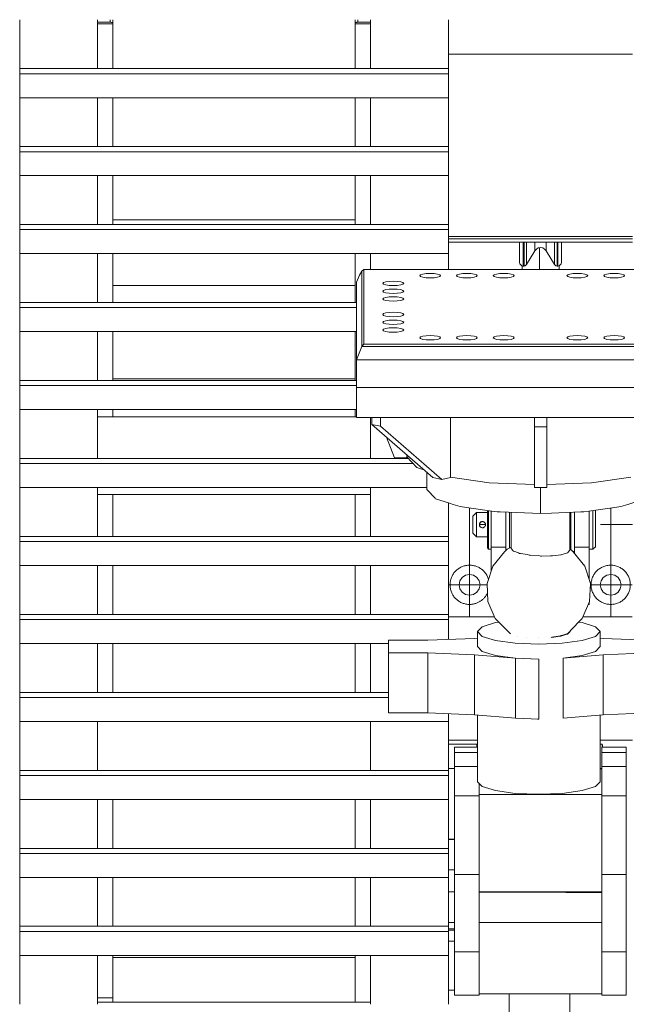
# Model space of a CAD drawing. Header units: millimetres. Extents: x 53746 to 116821, y -810352 to -765802.
# Tile 208 of 256: x 89739 to 90234, y -789810 to -789008. Entities that reach past the tile are written whole.
import ezdxf

# ---------------------------------------------------------------- set-up
doc = ezdxf.new("R2010")
doc.units = ezdxf.units.MM
doc.header["$MEASUREMENT"] = 0
doc.linetypes.add('DGN Style 2', pattern=[1526.188139, 1017.458759, -508.72938])
doc.linetypes.add('DGN Style 4', pattern=[2290.351719, 1144.460571, -572.230286, 1.430576, -572.230286])
for name, color, linetype, lineweight in [('Main Cradle', 7, 'Continuous', 0), ('Main Cradle Rails', 7, 'Continuous', 0), ('Main Cradle Tower', 7, 'Continuous', 0), ('Main Cradle Tower Rail Frame', 7, 'Continuous', 0)]:
    doc.layers.add(name, color=color, linetype=linetype, lineweight=lineweight)

# ---------------------------------------------------------------- blocks, each defined once
blk = doc.blocks.new('*U57')
at = {"layer": 'Main Cradle', "color": 7, "linetype": 'Continuous', "lineweight": 0}
blk.add_line((4532.38, -1093.78), (4729.8, -1093.78), dxfattribs=at)
at = {"layer": 'Main Cradle Tower', "color": 7, "linetype": 'Continuous', "lineweight": 0}
for p, q in [((4456.32, -970.33), (4456.32, -930.57)), ((4519.82, -930.57), (4519.82, -970.33)), ((4530.19, -930.57), (4530.19, -932.67)), ((4532.38, -930.57), (4532.38, -933.19)), ((4729.8, -933.19), (4729.8, -930.57)), ((4731.99, -932.67), (4731.99, -930.57)), ((4742.36, -930.57), (4742.36, -970.33)), ((4530.19, -932.67), (4519.82, -932.47)), ((4532.38, -933.94), (4519.82, -933.94)), ((4531.83, -932.86), (4531.74, -932.84)), ((4532.38, -933.94), (4532.38, -933.19)), ((4532.38, -970.33), (4532.38, -933.94)), ((4729.8, -933.19), (4729.8, -933.94)), ((4729.8, -933.94), (4729.8, -970.33)), ((4742.36, -933.94), (4729.8, -933.94)), ((4730.55, -932.81), (4730.44, -932.84)), ((4742.36, -932.47), (4731.99, -932.67)), ((4955.8, -958.54), (4805.86, -958.54)), ((4456.32, -970.33), (4456.32, -974.56)), ((4805.91, -970.33), (4456.32, -970.33)), ((4805.91, -970.33), (4805.91, -974.56)), ((4805.91, -974.56), (4456.32, -974.56)), ((4456.32, -1033.87), (4456.32, -994.11)), ((4805.91, -994.11), (4456.32, -994.11)), ((4519.82, -994.11), (4519.82, -1033.87)), ((4532.38, -1033.87), (4532.38, -994.11)), ((4729.8, -994.11), (4729.8, -1033.87)), ((4742.36, -994.11), (4742.36, -1033.87)), ((4456.32, -1033.87), (4456.32, -1038.11)), ((4805.91, -1033.87), (4456.32, -1033.87)), ((4805.91, -1033.87), (4805.91, -1038.11)), ((4805.91, -1038.11), (4456.32, -1038.11)), ((4456.32, -1097.42), (4456.32, -1057.65)), ((4805.91, -1057.65), (4456.32, -1057.65)), ((4519.82, -1057.65), (4519.82, -1097.42)), ((4532.38, -1097.42), (4532.38, -1057.65)), ((4729.8, -1057.65), (4729.8, -1097.42)), ((4742.36, -1057.65), (4742.36, -1097.42)), ((4456.32, -1097.42), (4456.32, -1101.65)), ((4805.91, -1097.42), (4456.32, -1097.42)), ((4805.91, -1097.42), (4805.91, -1101.65)), ((4805.91, -1101.65), (4456.32, -1101.65)), ((4955.8, -1107.29), (4805.91, -1107.29)), ((4955.8, -1109.03), (4805.91, -1109.03)), ((4805.91, -1111.81), (4955.8, -1111.81)), ((4876.34, -1111.81), (4876.34, -1118.79)), ((4885.37, -1118.79), (4885.37, -1111.81)), ((4456.32, -1160.96), (4456.32, -1121.2)), ((4805.91, -1121.2), (4456.32, -1121.2)), ((4519.82, -1121.2), (4519.82, -1160.96)), ((4532.38, -1147.26), (4532.38, -1121.2)), ((4729.8, -1121.2), (4729.8, -1147.26)), ((4742.36, -1121.2), (4742.36, -1134.08)), ((4805.86, -1121.2), (4805.86, -1134.08)), ((4866.83, -1121.03), (4866.83, -1131.28)), ((4867.41, -1121.03), (4867.41, -1131.28)), ((4892.16, -1119.99), (4892.16, -1130.07)), ((4894.31, -1121.03), (4894.31, -1131.28)), ((4894.88, -1121.03), (4894.88, -1131.28)), ((4733.34, -1138.68), (4730.86, -1144.55)), ((4733.34, -1138.68), (4735.1, -1135.43)), ((4736.86, -1134.08), (4735.1, -1135.43)), ((4735.1, -1135.43), (4735.1, -1196.91)), ((4736.86, -1134.08), (4736.86, -1135.72)), ((4784.85, -1137.88), (4787.6, -1137.49)), ((4842.36, -1139.14), (4843, -1138.46)), ((4843, -1138.46), (4844.85, -1137.88)), ((4934.85, -1137.88), (4937.6, -1137.49)), ((4532.38, -1147.26), (4729.8, -1147.26)), ((4532.38, -1160.96), (4532.38, -1147.26)), ((4729.8, -1147.26), (4729.8, -1160.96)), ((4730.86, -1144.55), (4730.86, -1207.82)), ((4754.85, -1144.2), (4757.6, -1143.81)), ((4820.86, -1140.94), (4817.6, -1140.8)), ((4918.71, -1139.83), (4916.87, -1140.41)), ((4519.82, -1148.66), (4519.82, -1148.67)), ((4757.6, -1153.45), (4754.85, -1153.07)), ((4456.32, -1160.96), (4456.32, -1165.2)), ((4730.86, -1160.96), (4456.32, -1160.96)), ((4754.85, -1159.39), (4753, -1158.81)), ((4730.86, -1165.2), (4456.32, -1165.2)), ((4766.87, -1169.51), (4768.71, -1170.09)), ((4768.71, -1170.09), (4769.36, -1170.78)), ((4766.87, -1175.84), (4768.71, -1176.42)), ((4768.71, -1176.42), (4769.36, -1177.11)), ((4456.32, -1190.47), (4456.32, -1184.74)), ((4456.32, -1224.5), (4456.32, -1184.74)), ((4730.86, -1184.74), (4456.32, -1184.74)), ((4519.82, -1184.74), (4519.82, -1224.5)), ((4532.38, -1223.32), (4532.38, -1184.74)), ((4729.8, -1184.74), (4729.8, -1223.32)), ((4754.85, -1184.7), (4753, -1184.12)), ((4456.32, -1224.5), (4456.32, -1190.47)), ((4519.82, -1189.49), (4519.82, -1189.49)), ((4735.1, -1196.91), (4736.86, -1194.83)), ((4796.87, -1191.03), (4794.11, -1191.42)), ((4828.71, -1190.45), (4826.87, -1191.03)), ((4856.87, -1191.03), (4854.11, -1191.42)), ((4916.87, -1191.03), (4914.11, -1191.42)), ((4946.87, -1191.03), (4944.11, -1191.42)), ((4730.86, -1207.82), (4735.1, -1196.91)), ((4735.1, -1196.91), (5026.61, -1196.91)), ((4730.86, -1207.82), (4730.86, -1230.3)), ((4730.86, -1207.82), (5030.86, -1207.82)), ((4456.32, -1224.5), (4456.32, -1228.74)), ((4730.86, -1224.5), (4456.32, -1224.5)), ((4729.8, -1223.32), (4532.38, -1223.32)), ((4532.38, -1224.5), (4532.38, -1223.32)), ((4532.38, -1223.32), (4532.38, -1223.32)), ((4729.8, -1223.32), (4729.8, -1224.5)), ((4729.8, -1223.32), (4729.8, -1223.32)), ((4730.86, -1228.74), (4456.32, -1228.74)), ((4730.86, -1230.3), (4730.86, -1254.74)), ((4456.32, -1288.05), (4456.32, -1248.29)), ((4456.32, -1288.05), (4456.32, -1248.29)), ((4730.86, -1248.29), (4456.32, -1248.29)), ((4519.82, -1248.29), (4519.82, -1288.05)), ((4532.38, -1254.07), (4532.38, -1248.29)), ((4729.8, -1248.29), (4729.8, -1254.07)), ((4730.86, -1254.07), (4519.82, -1254.07)), ((4730.86, -1254.74), (4743.86, -1254.74)), ((4742.36, -1254.74), (4742.36, -1288.05)), ((4750.45, -1261.9), (4743.37, -1260.4)), ((4885.88, -1262.41), (4875.88, -1262.41)), ((4755.21, -1270.67), (4761.86, -1287.69)), ((4456.32, -1288.05), (4456.32, -1292.28)), ((4773.15, -1288.05), (4456.32, -1288.05)), ((4761.86, -1287.69), (4761.86, -1287.69)), ((4777.15, -1292.28), (4456.32, -1292.28)), ((4800.29, -1305.14), (4793.22, -1303.65)), ((4456.32, -1351.59), (4456.32, -1311.83)), ((4456.32, -1351.59), (4456.32, -1311.83)), ((4788.33, -1311.83), (4456.32, -1311.83)), ((4519.82, -1311.83), (4519.82, -1351.59)), ((4742.36, -1311.83), (4742.36, -1351.59)), ((4885.88, -1311.74), (4875.88, -1311.74)), ((4880.83, -1311.74), (4880.83, -1333.03)), ((4880.83, -1333.03), (4880.83, -1311.74)), ((4742.36, -1317.57), (4519.82, -1317.57)), ((4532.38, -1351.59), (4532.38, -1317.57)), ((4729.8, -1317.57), (4729.8, -1351.59)), ((4840.57, -1332.33), (4840.57, -1330.86)), ((4920.57, -1330.94), (4920.57, -1332.24)), ((4832.57, -1339.75), (4831.81, -1340.27)), ((4832.85, -1339.65), (4832.62, -1339.73)), ((4833.32, -1339.56), (4832.76, -1339.67)), ((4834.25, -1339.63), (4834.26, -1339.63)), ((4834.62, -1339.77), (4834.63, -1339.77)), ((4856.83, -1361.33), (4856.83, -1332.03)), ((4904.83, -1332.03), (4904.83, -1362.94)), ((4825.57, -1342.03), (4825.57, -1344.71)), ((4831.19, -1341.29), (4831.08, -1342.03)), ((4831.08, -1342.29), (4831.08, -1342.03)), ((4831.17, -1342.72), (4831.16, -1342.72)), ((4831.26, -1342.99), (4831.77, -1343.77)), ((4831.81, -1340.27), (4831.67, -1340.41)), ((4831.75, -1343.75), (4831.75, -1343.75)), ((4831.82, -1343.81), (4832.42, -1344.25)), ((4832.09, -1344.05), (4832.04, -1344.01)), ((4832.42, -1344.26), (4832.09, -1344.05)), ((4832.34, -1339.85), (4832.35, -1339.85)), ((4832.42, -1344.26), (4832.43, -1344.26)), ((4832.51, -1344.29), (4832.62, -1344.33)), ((4833.23, -1344.51), (4833.56, -1344.53)), ((4833.67, -1344.53), (4834.06, -1344.48)), ((4834.06, -1344.48), (4833.67, -1344.53)), ((4833.67, -1344.53), (4833.67, -1344.53)), ((4834.06, -1344.48), (4834.52, -1344.34)), ((4834.06, -1344.48), (4834.06, -1344.48)), ((4834.09, -1344.48), (4834.49, -1344.36)), ((4834.82, -1344.2), (4834.82, -1344.2)), ((4834.87, -1344.16), (4835.33, -1343.8)), ((4835.14, -1343.97), (4835.19, -1343.94)), ((4835.33, -1340.27), (4835.37, -1340.31)), ((4835.33, -1343.79), (4835.46, -1343.67)), ((4835.87, -1341.08), (4835.59, -1340.57)), ((4835.6, -1340.58), (4835.61, -1340.58)), ((4835.96, -1341.31), (4835.87, -1341.08)), ((4836, -1342.6), (4835.89, -1342.95)), ((4836.04, -1341.69), (4835.96, -1341.31)), ((4835.96, -1341.31), (4835.96, -1341.31)), ((4836.06, -1342.03), (4836.05, -1341.72)), ((4456.32, -1351.59), (4456.32, -1355.83)), ((4805.91, -1351.59), (4456.32, -1351.59)), ((4805.91, -1355.83), (4456.32, -1355.83)), ((4805.91, -1351.59), (4805.91, -1355.83)), ((4837.57, -1359.59), (4837.57, -1355.47)), ((4925.57, -1348.92), (4925.57, -1354.76)), ((4840.57, -1360.46), (4852.57, -1360.46)), ((4856.97, -1361.49), (4856.83, -1361.33)), ((4859.07, -1363.66), (4858.65, -1363.53)), ((4920.57, -1360.46), (4908.57, -1360.46)), ((4881.58, -1367.63), (4880.83, -1367.66)), ((4903, -1364.89), (4898.23, -1366.4)), ((4908.57, -1364.03), (4908.57, -1365.66)), ((4805.91, -1375.38), (4456.32, -1375.38)), ((4456.32, -1415.14), (4456.32, -1375.38)), ((4456.32, -1415.14), (4456.32, -1375.38)), ((4519.82, -1375.38), (4519.82, -1415.14)), ((4532.38, -1415.14), (4532.38, -1375.38)), ((4729.8, -1375.38), (4729.8, -1415.14)), ((4742.36, -1375.38), (4742.36, -1415.14)), ((4938.07, -1382.53), (4941.32, -1383.18)), ((4519.82, -1403.72), (4519.82, -1403.72)), ((4742.36, -1403.72), (4742.36, -1403.72)), ((4817.06, -1397.04), (4819.82, -1398.89)), ((4920.57, -1407.03), (4919.9, -1407.03)), ((4456.32, -1415.14), (4456.32, -1419.37)), ((4805.91, -1415.14), (4456.32, -1415.14)), ((4805.91, -1419.37), (4456.32, -1419.37)), ((4805.91, -1415.14), (4805.91, -1419.37)), ((4843.37, -1417.03), (4805.91, -1417.03)), ((4805.91, -1419.37), (4805.91, -1435.52)), ((4955.57, -1417.03), (4915.53, -1417.03)), ((4788.94, -1436.21), (4826.95, -1434.66)), ((4826.95, -1434.66), (4829.42, -1434.46)), ((4889.48, -1433.85), (4890.01, -1433.61)), ((4890.01, -1433.82), (4889.48, -1433.84)), ((4890.01, -1433.61), (4891.7, -1433.37)), ((4891.71, -1433.59), (4890.01, -1433.82)), ((4898.93, -1432.4), (4897.8, -1432.75)), ((4898.93, -1431.94), (4903, -1430.66)), ((4904.83, -1428.82), (4904.83, -1429.26)), ((4931.84, -1434.66), (4929.42, -1434.46)), ((4969.85, -1436.21), (4931.84, -1434.66)), ((4456.32, -1450.46), (4456.32, -1438.92)), ((4456.32, -1478.68), (4456.32, -1438.92)), ((4756.92, -1438.92), (4456.32, -1438.92)), ((4519.82, -1438.92), (4519.82, -1478.68)), ((4532.38, -1478.68), (4532.38, -1438.92)), ((4729.8, -1438.92), (4729.8, -1478.68)), ((4742.36, -1438.92), (4742.36, -1478.68)), ((4756.92, -1446.51), (4756.92, -1436.21)), ((4756.92, -1436.21), (4788.94, -1436.21)), ((4456.32, -1478.68), (4456.32, -1450.46)), ((4519.82, -1449.49), (4519.82, -1449.49)), ((4742.36, -1449.49), (4742.36, -1449.49)), ((4756.92, -1495.43), (4756.92, -1446.51)), ((4788.94, -1446.51), (4756.92, -1446.51)), ((4788.94, -1495.43), (4788.94, -1446.51)), ((4788.94, -1446.51), (4826.95, -1448.05)), ((4826.95, -1496.98), (4826.95, -1448.05)), ((4826.95, -1448.05), (4860.39, -1450.88)), ((4860.29, -1450.87), (4879.41, -1451.65)), ((4860.39, -1499.81), (4860.39, -1450.88)), ((4860.39, -1450.88), (4879.41, -1451.65)), ((4879.41, -1451.65), (4879.41, -1500.58)), ((4931.84, -1448.05), (4899.38, -1450.8)), ((4899.38, -1499.73), (4899.38, -1450.8)), ((4969.85, -1446.51), (4931.84, -1448.05)), ((4931.84, -1496.98), (4931.84, -1448.05)), ((4456.32, -1478.68), (4456.32, -1482.92)), ((4756.92, -1478.68), (4456.32, -1478.68)), ((4756.92, -1482.92), (4456.32, -1482.92)), ((4756.92, -1495.43), (4788.94, -1495.43)), ((4826.95, -1496.98), (4788.94, -1495.43)), ((4860.39, -1499.81), (4826.95, -1496.98)), ((4879.41, -1500.58), (4860.39, -1499.81)), ((4899.38, -1499.73), (4931.84, -1496.98)), ((4899.39, -1499.73), (4899.38, -1499.73)), ((4931.84, -1496.98), (4969.85, -1495.43)), ((4456.32, -1542.23), (4456.32, -1502.46)), ((4456.32, -1542.23), (4456.32, -1502.46)), ((4805.91, -1502.46), (4456.32, -1502.46)), ((4519.82, -1502.46), (4519.82, -1542.23)), ((4742.36, -1502.46), (4742.36, -1542.23)), ((4878.41, -1500.54), (4879.41, -1500.58)), ((4829.42, -1517.57), (4805.86, -1517.57)), ((4829.08, -1521.02), (4805.86, -1521.02)), ((4829.42, -1523.27), (4810.86, -1523.27)), ((4955.8, -1517.57), (4929.42, -1517.57)), ((4930.8, -1523.27), (4950.8, -1523.27)), ((4810.86, -1527.55), (4829.42, -1527.55)), ((4950.8, -1527.55), (4930.8, -1527.55)), ((4810.86, -1539.06), (4829.42, -1539.06)), ((4950.8, -1539.06), (4930.8, -1539.06)), ((4456.32, -1542.23), (4456.32, -1546.46)), ((4805.91, -1542.23), (4456.32, -1542.23)), ((4805.91, -1546.46), (4456.32, -1546.46)), ((4810.86, -1540.74), (4805.86, -1540.74)), ((4805.91, -1542.23), (4805.91, -1546.46)), ((4930.8, -1540.74), (4929.42, -1540.76)), ((4830.86, -1552.93), (4830.86, -1561.99)), ((4810.86, -1563.05), (4830.86, -1563.05)), ((4830.86, -1561.99), (4879.42, -1561.99)), ((4950.8, -1563.05), (4930.8, -1563.05)), ((4456.32, -1605.77), (4456.32, -1566.01)), ((4456.32, -1605.77), (4456.32, -1566.01)), ((4805.91, -1566.01), (4456.32, -1566.01)), ((4519.82, -1566.01), (4519.82, -1605.77)), ((4532.38, -1605.77), (4532.38, -1566.01)), ((4729.8, -1566.01), (4729.8, -1605.77)), ((4742.36, -1566.01), (4742.36, -1605.77)), ((4805.86, -1598.35), (4810.86, -1598.35)), ((4805.86, -1598.49), (4810.86, -1598.51)), ((4456.32, -1605.77), (4456.32, -1610.01)), ((4805.91, -1605.77), (4456.32, -1605.77)), ((4805.91, -1610.01), (4456.32, -1610.01)), ((4805.91, -1605.77), (4805.91, -1610.01)), ((4810.86, -1623.35), (4805.91, -1623.35)), ((4810.86, -1627.22), (4830.86, -1627.22)), ((4950.8, -1627.22), (4930.8, -1627.22)), ((4456.32, -1669.31), (4456.32, -1629.55)), ((4456.32, -1669.31), (4456.32, -1629.55)), ((4805.91, -1629.55), (4456.32, -1629.55)), ((4519.82, -1629.55), (4519.82, -1669.31)), ((4532.38, -1669.31), (4532.38, -1629.55)), ((4729.8, -1629.55), (4729.8, -1669.31)), ((4742.36, -1629.55), (4742.36, -1669.31)), ((4805.86, -1641.16), (4810.86, -1641.16)), ((4805.86, -1641.3), (4810.86, -1641.32)), ((4830.86, -1641.16), (4930.8, -1641.16)), ((4830.86, -1641.41), (4930.8, -1641.88)), ((4930.8, -1641.88), (4901.48, -1641.75)), ((4519.82, -1655.2), (4519.82, -1655.2)), ((4742.36, -1655.2), (4742.36, -1655.2)), ((4810.86, -1666.15), (4805.86, -1666.15)), ((4930.8, -1666.16), (4830.86, -1666.16)), ((4456.32, -1669.31), (4456.32, -1673.55)), ((4805.91, -1669.31), (4456.32, -1669.31)), ((4805.91, -1673.55), (4456.32, -1673.55)), ((4805.91, -1669.31), (4805.91, -1673.55)), ((4805.91, -1671.35), (4810.86, -1671.35)), ((4810.86, -1672.4), (4805.91, -1672.4)), ((4810.86, -1681.33), (4805.91, -1681.33)), ((4810.86, -1690.12), (4830.86, -1690.12)), ((4950.8, -1690.12), (4930.8, -1690.12)), ((4456.32, -1710.46), (4456.32, -1693.1)), ((4456.32, -1732.86), (4456.32, -1693.1)), ((4805.91, -1693.1), (4456.32, -1693.1)), ((4519.82, -1693.1), (4519.82, -1732.86)), ((4532.38, -1694.71), (4532.38, -1693.1)), ((4729.8, -1694.71), (4532.38, -1694.71)), ((4532.38, -1694.71), (4532.38, -1727.5)), ((4532.38, -1694.71), (4532.38, -1694.71)), ((4729.8, -1693.1), (4729.8, -1694.71)), ((4729.8, -1730.99), (4729.8, -1694.71)), ((4729.8, -1694.71), (4729.8, -1694.71)), ((4742.36, -1693.1), (4742.36, -1732.86)), ((4456.32, -1732.86), (4456.32, -1710.46)), ((4519.82, -1709.48), (4519.82, -1709.48)), ((4742.36, -1709.48), (4742.36, -1709.48)), ((4805.86, -1721.33), (4810.86, -1721.33)), ((4830.86, -1724.23), (4930.8, -1724.23)), ((4904.83, -1724.23), (4904.83, -1811.43)), ((4532.38, -1727.5), (4519.82, -1727.5)), ((4742.36, -1730.99), (4519.82, -1730.99)), ((4532.38, -1730.99), (4532.38, -1727.5)), ((4810.86, -1725.28), (4830.86, -1725.28)), ((4950.8, -1725.28), (4930.8, -1725.28))]:
    blk.add_line(p, q, dxfattribs=at)
at = {"layer": 'Main Cradle Tower', "color": 7, "linetype": 'DGN Style 4', "lineweight": 0}
for p, q in [((4880.09, -1134.08), (4880.08, -1116.39)), ((4823.07, -1417.03), (4823.07, -1328.4)), ((4938.07, -1417.03), (4938.07, -1328.47)), ((4836.06, -1342.03), (4831.08, -1342.03)), ((4955.8, -1342.03), (4929.65, -1342.03)), ((4837.39, -1391.03), (4805.86, -1391.03)), ((4921.51, -1391.03), (4955.57, -1391.03))]:
    blk.add_line(p, q, dxfattribs=at)
at = {"layer": 'Main Cradle Tower', "color": 7, "linetype": 'DGN Style 2', "lineweight": 0}
for p, q in [((4856.31, -1431.1), (4856.31, -1431.1)), ((4861.71, -1432.78), (4861.7, -1432.77)), ((4869.84, -1433.9), (4869.82, -1433.9)), ((4879.45, -1434.3), (4879.42, -1434.3)), ((4889.06, -1433.9), (4889.04, -1433.9))]:
    blk.add_line(p, q, dxfattribs=at)
at = {"layer": 'Main Cradle Tower', "color": 7, "linetype": 'Continuous', "lineweight": 0, "flags": 128}
for points in [[(4805.86, -930.57), (4805.86, -947.3), (4805.86, -967.94), (4805.86, -970.33)], [(4531.74, -932.84), (4531.49, -932.78), (4531.09, -932.73), (4531.04, -932.72), (4530.65, -932.69), (4530.19, -932.67)], [(4532.38, -933.19), (4532.37, -933.14), (4532.28, -933.04), (4532.21, -933), (4532.1, -932.94), (4531.83, -932.86)], [(4730.44, -932.84), (4730.23, -932.89), (4730, -932.98), (4729.97, -933), (4729.85, -933.08), (4729.8, -933.19)], [(4731.99, -932.67), (4731.8, -932.67), (4731.35, -932.7), (4731.14, -932.72), (4730.92, -932.75), (4730.55, -932.81)], [(4456.32, -974.56), (4456.32, -994.11), (4456.32, -994.11)], [(4805.91, -974.56), (4805.91, -994.11), (4805.91, -994.11)], [(4805.86, -994.11), (4805.86, -1032.92), (4805.86, -1033.87)], [(4456.32, -1038.11), (4456.32, -1057.65), (4456.32, -1057.65)], [(4805.91, -1038.11), (4805.91, -1057.65), (4805.91, -1057.65)], [(4805.86, -1057.65), (4805.86, -1075.73), (4805.86, -1096.37), (4805.86, -1097.42)], [(4456.32, -1101.65), (4456.32, -1121.2), (4456.32, -1121.2)], [(4805.91, -1101.65), (4805.91, -1121.2), (4805.91, -1121.2)], [(4897.88, -1111.81), (4897.88, -1118.49), (4897.88, -1128.32), (4897.65, -1129.45), (4897, -1130.41), (4896.03, -1131.05), (4894.88, -1131.28), (4894.31, -1131.28), (4893.46, -1131.13), (4892.71, -1130.71), (4892.16, -1130.07), (4885.37, -1118.79), (4884.2, -1117.44), (4882.63, -1116.56), (4880.86, -1116.26), (4879.08, -1116.56), (4877.51, -1117.44), (4876.34, -1118.79), (4869.56, -1130.07), (4869, -1130.71), (4868.25, -1131.13), (4867.41, -1131.28), (4866.83, -1131.28), (4865.68, -1131.05), (4864.71, -1130.41), (4864.06, -1129.45), (4863.83, -1128.32), (4863.83, -1118.49), (4863.83, -1111.81)], [(4866.83, -1111.81), (4866.83, -1121.03), (4866.83, -1121.03)], [(4867.41, -1111.81), (4867.41, -1121.03), (4867.41, -1121.03)], [(4869.56, -1111.81), (4869.56, -1119.99), (4869.56, -1130.07)], [(4892.16, -1111.81), (4892.16, -1119.99), (4892.16, -1119.99)], [(4894.31, -1111.81), (4894.31, -1121.03), (4894.31, -1121.03)], [(4894.88, -1111.81), (4894.88, -1121.03), (4894.88, -1121.03)], [(4985.86, -1134.08), (4955.86, -1134.08), (4925.86, -1134.08), (4880.86, -1134.08), (4805.86, -1134.08), (4775.86, -1134.08), (4744.61, -1134.08), (4736.86, -1134.08)], [(4736.86, -1135.72), (4736.86, -1142.31), (4736.86, -1148.63), (4736.86, -1164.45), (4736.86, -1173.94), (4736.86, -1180.27), (4736.86, -1186.6), (4736.86, -1194.83), (4744.61, -1194.83), (4775.86, -1194.83), (4805.86, -1194.83), (4880.86, -1194.83), (4925.86, -1194.83), (4955.86, -1194.83), (4985.86, -1194.83)], [(4782.36, -1139.14), (4783, -1138.46), (4784.85, -1137.88)], [(4799.36, -1139.14), (4799.36, -1139.14), (4798.71, -1139.83), (4796.87, -1140.41), (4794.11, -1140.8), (4790.86, -1140.94), (4787.6, -1140.8), (4784.85, -1140.41), (4783, -1139.83), (4782.36, -1139.14), (4782.36, -1139.14)], [(4787.6, -1137.49), (4790.86, -1137.35), (4794.11, -1137.49), (4796.87, -1137.88), (4798.71, -1138.46), (4799.36, -1139.14)], [(4812.36, -1139.14), (4813, -1138.46), (4814.85, -1137.88), (4817.6, -1137.49), (4820.86, -1137.35), (4824.11, -1137.49), (4826.87, -1137.88), (4828.71, -1138.46), (4829.36, -1139.14)], [(4817.6, -1140.8), (4814.85, -1140.41), (4813, -1139.83), (4812.36, -1139.14), (4812.36, -1139.14)], [(4829.36, -1139.14), (4829.36, -1139.14), (4828.71, -1139.83), (4826.87, -1140.41), (4824.11, -1140.8), (4820.86, -1140.94)], [(4859.36, -1139.14), (4859.36, -1139.14), (4858.71, -1139.83), (4856.87, -1140.41), (4854.11, -1140.8), (4850.86, -1140.94), (4847.6, -1140.8), (4844.85, -1140.41), (4843, -1139.83), (4842.36, -1139.14), (4842.36, -1139.14)], [(4844.85, -1137.88), (4847.6, -1137.49), (4850.86, -1137.35), (4854.11, -1137.49), (4856.87, -1137.88), (4858.71, -1138.46), (4859.36, -1139.14)], [(4902.36, -1139.14), (4903, -1138.46), (4904.85, -1137.88), (4907.6, -1137.49), (4910.86, -1137.35), (4914.11, -1137.49), (4916.87, -1137.88), (4918.71, -1138.46), (4919.36, -1139.14)], [(4916.87, -1140.41), (4914.11, -1140.8), (4910.86, -1140.94), (4907.6, -1140.8), (4904.85, -1140.41), (4903, -1139.83), (4902.36, -1139.14), (4902.36, -1139.14)], [(4919.36, -1139.14), (4919.36, -1139.14), (4918.71, -1139.83)], [(4932.36, -1139.14), (4933, -1138.46), (4934.85, -1137.88)], [(4949.36, -1139.14), (4949.36, -1139.14), (4948.71, -1139.83), (4946.87, -1140.41), (4944.11, -1140.8), (4940.86, -1140.94), (4937.6, -1140.8), (4934.85, -1140.41), (4933, -1139.83), (4932.36, -1139.14), (4932.36, -1139.14)], [(4937.6, -1137.49), (4940.86, -1137.35), (4944.11, -1137.49), (4946.87, -1137.88), (4948.71, -1138.46), (4949.36, -1139.14)], [(4752.36, -1145.47), (4753, -1144.78), (4754.85, -1144.2)], [(4769.36, -1145.47), (4769.36, -1145.47), (4768.71, -1146.16), (4766.87, -1146.74), (4764.11, -1147.13), (4760.86, -1147.26), (4757.6, -1147.13), (4754.85, -1146.74), (4753, -1146.16), (4752.36, -1145.47), (4752.36, -1145.47)], [(4757.6, -1143.81), (4760.86, -1143.68), (4764.11, -1143.81), (4766.87, -1144.2), (4768.71, -1144.78), (4769.36, -1145.47)], [(4752.36, -1151.8), (4753, -1151.11), (4754.85, -1150.53), (4757.6, -1150.14), (4760.86, -1150.01), (4764.11, -1150.14), (4766.87, -1150.53), (4768.71, -1151.11), (4769.36, -1151.8)], [(4754.85, -1153.07), (4753, -1152.48), (4752.36, -1151.8), (4752.36, -1151.8)], [(4769.36, -1151.8), (4769.36, -1151.8), (4768.71, -1152.48), (4766.87, -1153.07), (4764.11, -1153.45), (4760.86, -1153.59), (4757.6, -1153.45)], [(4752.36, -1158.13), (4753, -1157.44), (4754.85, -1156.86), (4757.6, -1156.47), (4760.86, -1156.33), (4764.11, -1156.47), (4766.87, -1156.86), (4768.71, -1157.44), (4769.36, -1158.13)], [(4753, -1158.81), (4752.36, -1158.13), (4752.36, -1158.13)], [(4769.36, -1158.13), (4769.36, -1158.13), (4768.71, -1158.81), (4766.87, -1159.39), (4764.11, -1159.78), (4760.86, -1159.92), (4757.6, -1159.78), (4754.85, -1159.39)], [(4456.32, -1165.2), (4456.32, -1184.74), (4456.32, -1184.74)], [(4752.36, -1170.78), (4753, -1170.09), (4754.85, -1169.51), (4757.6, -1169.12), (4760.86, -1168.99), (4764.11, -1169.12), (4766.87, -1169.51)], [(4769.36, -1170.78), (4769.36, -1170.78), (4768.71, -1171.47), (4766.87, -1172.05), (4764.11, -1172.44), (4760.86, -1172.57), (4757.6, -1172.44), (4754.85, -1172.05), (4753, -1171.47), (4752.36, -1170.78), (4752.36, -1170.78)], [(4752.36, -1177.11), (4753, -1176.42), (4754.85, -1175.84), (4757.6, -1175.45), (4760.86, -1175.32), (4764.11, -1175.45), (4766.87, -1175.84)], [(4769.36, -1177.11), (4769.36, -1177.11), (4768.71, -1177.79), (4766.87, -1178.38), (4764.11, -1178.76), (4760.86, -1178.9), (4757.6, -1178.76), (4754.85, -1178.38), (4753, -1177.79), (4752.36, -1177.11), (4752.36, -1177.11)], [(4752.36, -1183.44), (4753, -1182.75), (4754.85, -1182.17), (4757.6, -1181.78), (4760.86, -1181.64), (4764.11, -1181.78), (4766.87, -1182.17), (4768.71, -1182.75), (4769.36, -1183.44)], [(4753, -1184.12), (4752.36, -1183.44), (4752.36, -1183.44)], [(4769.36, -1183.44), (4769.36, -1183.44), (4768.71, -1184.12), (4766.87, -1184.7), (4764.11, -1185.09), (4760.86, -1185.23), (4757.6, -1185.09), (4754.85, -1184.7)], [(4782.36, -1189.76), (4783, -1189.08), (4784.85, -1188.5), (4787.6, -1188.11), (4790.86, -1187.97), (4794.11, -1188.11), (4796.87, -1188.5), (4798.71, -1189.08), (4799.36, -1189.76)], [(4794.11, -1191.42), (4790.86, -1191.56), (4787.6, -1191.42), (4784.85, -1191.03), (4783, -1190.45), (4782.36, -1189.76), (4782.36, -1189.76)], [(4799.36, -1189.76), (4799.36, -1189.76), (4798.71, -1190.45), (4796.87, -1191.03)], [(4812.36, -1189.76), (4813, -1189.08), (4814.85, -1188.5), (4817.6, -1188.11), (4820.86, -1187.97), (4824.11, -1188.11), (4826.87, -1188.5), (4828.71, -1189.08), (4829.36, -1189.76)], [(4826.87, -1191.03), (4824.11, -1191.42), (4820.86, -1191.56), (4817.6, -1191.42), (4814.85, -1191.03), (4813, -1190.45), (4812.36, -1189.76), (4812.36, -1189.76)], [(4829.36, -1189.76), (4829.36, -1189.76), (4828.71, -1190.45)], [(4842.36, -1189.76), (4843, -1189.08), (4844.85, -1188.5), (4847.6, -1188.11), (4850.86, -1187.97), (4854.11, -1188.11), (4856.87, -1188.5), (4858.71, -1189.08), (4859.36, -1189.76)], [(4854.11, -1191.42), (4850.86, -1191.56), (4847.6, -1191.42), (4844.85, -1191.03), (4843, -1190.45), (4842.36, -1189.76), (4842.36, -1189.76)], [(4859.36, -1189.76), (4859.36, -1189.76), (4858.71, -1190.45), (4856.87, -1191.03)], [(4902.36, -1189.76), (4903, -1189.08), (4904.85, -1188.5), (4907.6, -1188.11), (4910.86, -1187.97), (4914.11, -1188.11), (4916.87, -1188.5), (4918.71, -1189.08), (4919.36, -1189.76)], [(4914.11, -1191.42), (4910.86, -1191.56), (4907.6, -1191.42), (4904.85, -1191.03), (4903, -1190.45), (4902.36, -1189.76), (4902.36, -1189.76)], [(4919.36, -1189.76), (4919.36, -1189.76), (4918.71, -1190.45), (4916.87, -1191.03)], [(4932.36, -1189.76), (4933, -1189.08), (4934.85, -1188.5), (4937.6, -1188.11), (4940.86, -1187.97), (4944.11, -1188.11), (4946.87, -1188.5), (4948.71, -1189.08), (4949.36, -1189.76)], [(4944.11, -1191.42), (4940.86, -1191.56), (4937.6, -1191.42), (4934.85, -1191.03), (4933, -1190.45), (4932.36, -1189.76), (4932.36, -1189.76)], [(4949.36, -1189.76), (4949.36, -1189.76), (4948.71, -1190.45), (4946.87, -1191.03)], [(4456.32, -1228.74), (4456.32, -1248.29), (4456.32, -1248.29)], [(4730.86, -1230.3), (5030.86, -1230.3), (5030.86, -1230.3)], [(4743.37, -1254.74), (4743.37, -1260.4), (4793.22, -1303.65)], [(4743.86, -1254.74), (4775.86, -1254.74), (4801.14, -1254.74), (4812.14, -1254.74), (4821.64, -1254.74), (4865.09, -1254.74), (4896.59, -1254.74), (4925.86, -1254.74), (4940.04, -1254.74), (4960.54, -1254.74), (4985.86, -1254.74), (5030.86, -1254.74)], [(4750.45, -1254.74), (4750.45, -1261.9), (4800.29, -1305.14)], [(4800.29, -1305.14), (4807.37, -1303.65), (4807.37, -1254.74)], [(4875.88, -1254.74), (4875.88, -1262.41), (4875.88, -1311.74)], [(4885.88, -1254.74), (4885.88, -1262.41), (4885.88, -1311.74)], [(4761.86, -1287.69), (4771.86, -1287.69), (4771.86, -1285.12)], [(4771.86, -1286.67), (4780.12, -1295.44), (4785.83, -1297.24)], [(4456.32, -1292.28), (4456.32, -1311.83), (4456.32, -1311.83)], [(4880.83, -1333.03), (4854.75, -1331.94), (4848.03, -1331.66), (4845.43, -1331.55), (4841.31, -1330.97), (4824.31, -1328.57), (4824.02, -1328.53), (4815.42, -1327.32), (4809.69, -1325.51), (4806.74, -1324.58), (4795.37, -1320.99), (4794.86, -1320.45), (4788.34, -1313.53), (4788.33, -1313.52), (4788.33, -1299.41)], [(4973.33, -1299.5), (4973.33, -1313.52), (4966.81, -1320.43), (4966.29, -1320.99), (4952, -1325.5), (4946.23, -1327.32), (4937.91, -1328.49), (4937.64, -1328.53), (4937.34, -1328.57), (4920.34, -1330.97), (4916.23, -1331.55), (4913.63, -1331.66), (4889.9, -1332.65), (4880.83, -1333.03)], [(4807.37, -1303.41), (4839.11, -1307.88), (4875.88, -1309.42)], [(4885.88, -1309.42), (4922.54, -1307.88), (4954.41, -1303.39)], [(4805.86, -1324.3), (4805.86, -1332.58), (4805.86, -1351.59)], [(4837.57, -1355.47), (4837.57, -1349.3), (4837.57, -1342.03), (4837.57, -1334.76), (4837.57, -1330.44)], [(4838.57, -1330.58), (4838.57, -1334.38), (4838.57, -1342.03), (4838.57, -1349.69), (4838.57, -1356.18), (4838.57, -1360.51), (4838.57, -1362.03)], [(4923.57, -1362.03), (4923.57, -1360.51), (4923.57, -1356.18), (4923.57, -1349.69), (4923.57, -1342.03), (4923.57, -1334.38), (4923.57, -1330.51)], [(4925.57, -1330.23), (4925.57, -1335.14), (4925.57, -1342.03), (4925.57, -1348.92)], [(4825.57, -1342.03), (4825.57, -1339.35), (4825.57, -1337.08), (4825.57, -1335.57), (4825.57, -1335.03), (4828.57, -1332.03), (4837.57, -1332.03)], [(4828.57, -1352.03), (4828.57, -1351.27), (4828.57, -1349.1), (4828.57, -1345.86), (4828.57, -1342.03), (4828.57, -1338.21), (4828.57, -1334.96), (4828.57, -1332.79), (4828.57, -1332.03)], [(4832.62, -1339.73), (4832.62, -1339.73), (4832.34, -1339.85), (4832.34, -1339.85)], [(4832.62, -1339.73), (4832.76, -1339.67), (4833.13, -1339.57), (4833.57, -1339.53), (4833.82, -1339.55)], [(4833.82, -1339.55), (4833.57, -1339.54), (4833.13, -1339.57)], [(4834.25, -1339.63), (4833.82, -1339.55), (4833.82, -1339.55)], [(4833.82, -1339.55), (4833.82, -1339.55), (4834.25, -1339.63), (4834.25, -1339.63)], [(4834.26, -1339.63), (4833.82, -1339.55), (4833.82, -1339.55)], [(4834.63, -1339.77), (4834.63, -1339.77), (4834.52, -1339.73), (4834.25, -1339.63), (4834.25, -1339.63)], [(4835.46, -1340.42), (4835.33, -1340.27), (4834.63, -1339.77)], [(4834.63, -1339.77), (4835.02, -1340), (4835.31, -1340.24), (4835.33, -1340.27)], [(4840.57, -1332.24), (4840.57, -1334.38), (4840.57, -1334.4)], [(4840.57, -1342.03), (4840.57, -1342.03), (4840.57, -1334.42), (4840.57, -1334.4)], [(4852.57, -1350.45), (4852.57, -1342.03), (4852.57, -1333.61), (4852.57, -1331.85)], [(4855.57, -1331.97), (4855.57, -1333.61), (4855.57, -1342.03), (4855.57, -1350.45), (4855.57, -1357.59), (4855.57, -1360.92)], [(4855.57, -1333.61), (4855.57, -1333.61), (4855.57, -1331.97)], [(4855.57, -1342.03), (4855.57, -1342.03), (4855.57, -1333.61)], [(4905.57, -1350.45), (4905.57, -1342.03), (4905.57, -1333.61), (4905.57, -1331.99)], [(4905.57, -1331.99), (4905.57, -1333.61), (4905.57, -1342.03)], [(4908.57, -1331.87), (4908.57, -1333.61), (4908.57, -1342.03), (4908.57, -1350.45), (4908.57, -1357.59), (4908.57, -1362.36), (4908.57, -1364.03), (4907.21, -1364.03)], [(4920.57, -1334.4), (4920.57, -1334.38), (4920.57, -1332.24)], [(4920.57, -1334.4), (4920.57, -1334.42), (4920.57, -1342.03), (4920.57, -1342.03)], [(4837.57, -1352.03), (4828.57, -1352.03), (4825.57, -1349.03), (4825.57, -1348.5), (4825.57, -1346.98), (4825.57, -1344.71)], [(4831.08, -1342.03), (4831.07, -1341.89), (4831.14, -1341.45), (4831.26, -1341.08), (4831.26, -1341.07), (4831.47, -1340.67), (4831.7, -1340.37), (4831.81, -1340.27), (4832.04, -1340.06), (4832.34, -1339.85)], [(4831.08, -1342.29), (4831.08, -1342.29), (4831.08, -1342.29)], [(4831.08, -1342.29), (4831.08, -1342.29), (4831.17, -1342.72), (4831.17, -1342.72)], [(4831.7, -1340.37), (4831.27, -1341.08), (4831.14, -1341.45)], [(4831.16, -1342.72), (4831.27, -1342.99), (4831.27, -1343)], [(4831.75, -1343.75), (4831.52, -1343.47), (4831.29, -1343.07), (4831.26, -1342.99), (4831.17, -1342.72)], [(4831.75, -1343.75), (4831.75, -1343.75), (4831.8, -1343.8), (4832.09, -1344.05), (4832.09, -1344.05)], [(4832.62, -1344.33), (4832.42, -1344.26), (4832.42, -1344.26)], [(4832.5, -1344.29), (4832.62, -1344.33), (4833.23, -1344.51)], [(4833.57, -1344.53), (4833.23, -1344.51), (4832.84, -1344.42), (4832.62, -1344.33)], [(4833.57, -1344.53), (4833.57, -1344.53), (4833.67, -1344.53), (4833.67, -1344.53)], [(4834.49, -1344.36), (4834.06, -1344.48), (4834.06, -1344.48)], [(4834.82, -1344.2), (4834.52, -1344.34), (4834.49, -1344.36)], [(4834.49, -1344.36), (4834.49, -1344.36), (4834.49, -1344.36)], [(4834.52, -1344.34), (4834.52, -1344.34), (4834.83, -1344.19)], [(4835.19, -1343.94), (4834.82, -1344.2), (4834.82, -1344.2)], [(4835.72, -1343.31), (4835.45, -1343.68), (4835.33, -1343.8), (4835.19, -1343.94)], [(4835.61, -1340.58), (4835.61, -1340.58), (4835.33, -1340.27), (4835.33, -1340.27)], [(4835.45, -1343.67), (4835.88, -1342.99), (4835.89, -1342.95), (4835.89, -1342.95), (4836.02, -1342.53)], [(4835.61, -1340.58), (4835.79, -1340.89), (4835.87, -1341.08)], [(4835.72, -1343.31), (4835.88, -1342.99), (4835.89, -1342.95), (4836.06, -1342.03)], [(4836.02, -1342.53), (4836.02, -1342.53), (4835.89, -1342.95), (4835.88, -1342.99), (4835.72, -1343.31), (4835.72, -1343.31)], [(4835.96, -1341.31), (4836.04, -1341.69), (4836.06, -1342.03), (4836.06, -1342.03), (4836.07, -1342.13), (4836.02, -1342.53)], [(4840.57, -1349.66), (4840.57, -1349.65), (4840.57, -1342.03)], [(4855.57, -1360.92), (4855.57, -1357.59), (4855.57, -1350.45), (4855.57, -1342.03)], [(4905.57, -1342.03), (4905.57, -1350.45), (4905.57, -1357.59), (4905.57, -1362.29)], [(4920.57, -1342.03), (4920.57, -1349.65), (4920.57, -1349.66)], [(4456.32, -1355.83), (4456.32, -1375.38), (4456.32, -1375.38)], [(4805.91, -1355.83), (4805.91, -1375.38), (4805.91, -1375.38)], [(4840.57, -1349.66), (4840.57, -1349.69), (4840.57, -1351.83)], [(4840.57, -1356.14), (4840.57, -1356.11), (4840.57, -1351.83)], [(4852.57, -1363.1), (4852.57, -1362.36), (4852.57, -1357.59), (4852.57, -1350.45)], [(4905.57, -1362.29), (4905.57, -1357.59), (4905.57, -1350.45)], [(4920.57, -1351.83), (4920.57, -1349.69), (4920.57, -1349.66)], [(4920.57, -1351.73), (4920.57, -1356.11), (4920.57, -1356.14)], [(4925.57, -1354.76), (4925.57, -1358.66), (4925.57, -1360.03), (4923.57, -1362.03), (4920.57, -1362.03)], [(4840.57, -1362.03), (4838.57, -1362.03), (4837.57, -1361.03), (4837.57, -1359.59)], [(4840.57, -1356.14), (4840.57, -1356.18), (4840.57, -1357.88)], [(4840.57, -1380.23), (4840.57, -1360.46), (4840.57, -1357.88)], [(4858.65, -1363.53), (4858.43, -1363.04), (4857.15, -1361.68), (4856.97, -1361.49)], [(4863.86, -1365.5), (4863.05, -1364.92), (4859.2, -1363.7), (4859.07, -1363.66)], [(4904.83, -1362.94), (4903.23, -1364.64), (4903.15, -1364.72)], [(4920.57, -1357.88), (4920.57, -1356.18), (4920.57, -1356.14)], [(4920.57, -1357.84), (4920.57, -1360.46), (4920.57, -1386.95)], [(4864.48, -1365.59), (4864.21, -1365.55), (4863.86, -1365.5)], [(4871.64, -1366.95), (4870.36, -1366.42), (4864.48, -1365.59)], [(4872.39, -1366.99), (4871.7, -1366.96), (4871.64, -1366.95)], [(4880.83, -1367.66), (4880.79, -1367.65), (4879.45, -1367.28), (4872.39, -1366.99)], [(4890.01, -1367.51), (4888.98, -1367.32), (4881.58, -1367.63)], [(4890.65, -1367.42), (4890.12, -1367.5), (4890.01, -1367.51)], [(4897.8, -1366.54), (4897.36, -1366.48), (4890.65, -1367.42)], [(4898.23, -1366.4), (4898.11, -1366.44), (4897.8, -1366.54)], [(4903.15, -1364.72), (4903.01, -1364.87), (4903, -1364.89)], [(4805.86, -1375.38), (4805.86, -1375.39), (4805.86, -1396.04), (4805.86, -1415.14)], [(4817.06, -1397.04), (4815.22, -1394.29), (4814.57, -1391.03), (4815.22, -1387.78), (4817.06, -1385.02), (4819.82, -1383.18), (4823.07, -1382.53), (4826.32, -1383.18), (4829.08, -1385.02), (4830.92, -1387.78), (4831.57, -1391.03), (4830.92, -1394.29), (4829.08, -1397.04), (4826.32, -1398.89), (4823.07, -1399.53), (4819.82, -1398.89)], [(4938.07, -1382.53), (4934.82, -1383.18), (4932.06, -1385.02), (4930.22, -1387.78), (4929.57, -1391.03), (4930.22, -1394.29), (4932.06, -1397.04), (4934.82, -1398.89), (4938.07, -1399.53), (4941.32, -1398.89), (4944.08, -1397.04), (4945.92, -1394.29), (4946.57, -1391.03), (4945.92, -1387.78), (4944.08, -1385.02), (4941.32, -1383.18)], [(4920.57, -1405.49), (4920.57, -1407.03), (4920.57, -1407.03)], [(4456.32, -1419.37), (4456.32, -1438.92), (4456.32, -1438.92)], [(4829.42, -1441.36), (4829.42, -1441.36), (4829.42, -1429.13), (4833.23, -1425.19), (4844.07, -1421.85), (4846.86, -1421.46)], [(4929.42, -1441.36), (4929.42, -1441.36), (4929.42, -1429.13), (4925.62, -1425.19), (4914.78, -1421.85), (4912.03, -1421.47)], [(4929.42, -1429.13), (4925.62, -1433.07), (4914.78, -1436.41), (4898.56, -1438.64), (4879.42, -1439.42), (4860.29, -1438.64), (4844.07, -1436.41), (4833.23, -1433.07), (4829.42, -1429.13)], [(4891.7, -1433.37), (4897.36, -1432.57), (4897.8, -1432.3)], [(4897.8, -1432.75), (4897.34, -1432.82), (4896.5, -1432.93), (4891.71, -1433.59)], [(4897.8, -1432.3), (4897.89, -1432.27), (4898.93, -1431.94)], [(4903, -1431.15), (4902.38, -1431.34), (4898.93, -1432.4)], [(4903, -1430.66), (4903.01, -1430.67), (4903.03, -1430.66)], [(4903.4, -1430.74), (4903.01, -1431.14), (4903, -1431.15)], [(4904.83, -1429.26), (4904.73, -1429.36), (4903.4, -1430.74)], [(4829.42, -1441.36), (4833.23, -1445.3), (4844.07, -1448.64), (4860.29, -1450.87)], [(4899.38, -1450.8), (4914.78, -1448.64), (4925.62, -1445.3), (4929.42, -1441.36)], [(4456.32, -1482.92), (4456.32, -1502.46), (4456.32, -1502.46)], [(4805.91, -1496.12), (4805.91, -1502.46), (4805.91, -1502.46)], [(4929.42, -1497.18), (4929.42, -1551.45), (4925.62, -1555.39), (4914.78, -1558.73), (4898.56, -1560.96), (4879.42, -1561.74), (4860.29, -1560.96), (4844.07, -1558.73), (4833.23, -1555.39), (4829.42, -1551.45), (4829.42, -1497.19)], [(4805.86, -1502.46), (4805.86, -1524.47), (4805.86, -1542.23)], [(4810.86, -1627.22), (4810.86, -1563.05), (4810.86, -1539.06), (4810.86, -1527.55), (4810.86, -1523.27), (4810.86, -1523.27)], [(4829.08, -1523.27), (4829.08, -1522.72), (4829.08, -1521.13), (4829.08, -1521.02), (4829.08, -1521.02)], [(4929.42, -1520.96), (4931.1, -1520.98), (4931.48, -1521.35), (4931.48, -1521.61), (4931.48, -1523.18), (4931.48, -1523.27)], [(4930.8, -1523.27), (4930.8, -1527.55), (4930.8, -1539.06), (4930.8, -1563.05), (4930.8, -1627.22)], [(4931.1, -1523.27), (4931.1, -1522.87), (4931.1, -1521.84), (4931.1, -1521.24), (4931.1, -1521.06), (4931.1, -1520.98)], [(4950.8, -1523.27), (4950.8, -1523.27), (4950.8, -1527.55), (4950.8, -1539.06), (4950.8, -1563.05), (4950.8, -1627.22)], [(4456.32, -1546.46), (4456.32, -1566.01), (4456.32, -1566.01)], [(4805.91, -1546.46), (4805.91, -1566.01), (4805.91, -1566.01)], [(4879.42, -1561.99), (4930.86, -1561.99), (4930.86, -1540.9), (4929.42, -1540.9)], [(4830.86, -1627.22), (4830.86, -1563.05), (4830.86, -1552.93)], [(4805.86, -1566.01), (4805.86, -1567.28), (4805.86, -1589.44), (4805.86, -1605.77)], [(4456.32, -1610.01), (4456.32, -1629.55), (4456.32, -1629.55)], [(4805.91, -1610.01), (4805.91, -1629.55), (4805.91, -1629.55)], [(4810.86, -1725.28), (4810.86, -1690.12), (4810.86, -1681.59), (4810.86, -1669.21), (4810.86, -1654.68), (4810.86, -1640.01), (4810.86, -1627.22)], [(4830.86, -1725.28), (4830.86, -1690.12), (4830.86, -1681.59), (4830.86, -1669.21), (4830.86, -1654.68), (4830.86, -1640.01), (4830.86, -1627.22)], [(4930.8, -1627.22), (4930.8, -1640.01), (4930.8, -1654.68), (4930.8, -1669.21), (4930.8, -1681.59), (4930.8, -1690.12), (4930.8, -1725.28), (4930.8, -1725.28)], [(4950.8, -1627.22), (4950.8, -1640.01), (4950.8, -1654.68), (4950.8, -1669.21), (4950.8, -1681.59), (4950.8, -1690.12), (4950.8, -1725.28), (4950.8, -1725.28)], [(4805.86, -1629.55), (4805.86, -1632.25), (4805.86, -1652.9), (4805.86, -1669.31)], [(4456.32, -1673.55), (4456.32, -1693.1), (4456.32, -1693.1)], [(4805.91, -1673.55), (4805.91, -1693.1), (4805.91, -1693.1)], [(4805.86, -1693.1), (4805.86, -1695.71), (4805.86, -1717.87), (4805.86, -1732.86)]]:
    blk.add_lwpolyline(points, dxfattribs=at)
at = {"layer": 'Main Cradle Tower', "color": 7, "linetype": 'DGN Style 2', "lineweight": 0, "flags": 128}
for points in [[(4856.31, -1431.1), (4846.67, -1421.26), (4843.97, -1418.4), (4838.01, -1404.76), (4837.34, -1389.94), (4842.03, -1375.83), (4851.49, -1364.24), (4853.62, -1361.98), (4856.83, -1360.24)], [(4904.83, -1361.74), (4905.28, -1361.98), (4907.41, -1364.24), (4916.87, -1375.83), (4921.56, -1389.94), (4920.89, -1404.76), (4914.93, -1418.4), (4912.23, -1421.26), (4903.01, -1430.67)], [(4903.42, -1917.88), (4901.6, -1919.81), (4896.39, -1921.46), (4888.61, -1922.55), (4879.42, -1922.94), (4870.24, -1922.55), (4862.45, -1921.46), (4857.25, -1919.81), (4855.42, -1917.88), (4855.42, -1724.23)]]:
    blk.add_lwpolyline(points, dxfattribs=at)
at = {"layer": 'Main Cradle Tower', "color": 7, "linetype": 'DGN Style 4', "lineweight": 0, "extrusion": (0, 0, -1)}
for centre, start, end in [((-4823.07, -1391.03), 270, 163.95187), ((-4938.07, -1391.03), 0, 359.99999), ((-4823.07, -1391.03), 204.01405, 270)]:
    blk.add_arc(centre, 16, start, end, dxfattribs=at)
at = {"layer": 'Main Cradle Tower Rail Frame', "color": 7, "linetype": 'Continuous', "lineweight": 0}
for p, q in [((4865.86, -1134.08), (4865.86, -1131.09)), ((4866.01, -1131.12), (4866.01, -1134.08)), ((4896.01, -1134.08), (4896.01, -1131.06))]:
    blk.add_line(p, q, dxfattribs=at)

msp = doc.modelspace()

# ---------------------------------------------------------------- block references
at = {"layer": 'Main Cradle Rails', "color": 7, "linetype": 'Continuous', "lineweight": 0}
msp.add_blockref('*U57', (85283.05, -788076.95), dxfattribs=at)

doc.saveas('drawing.dxf')
